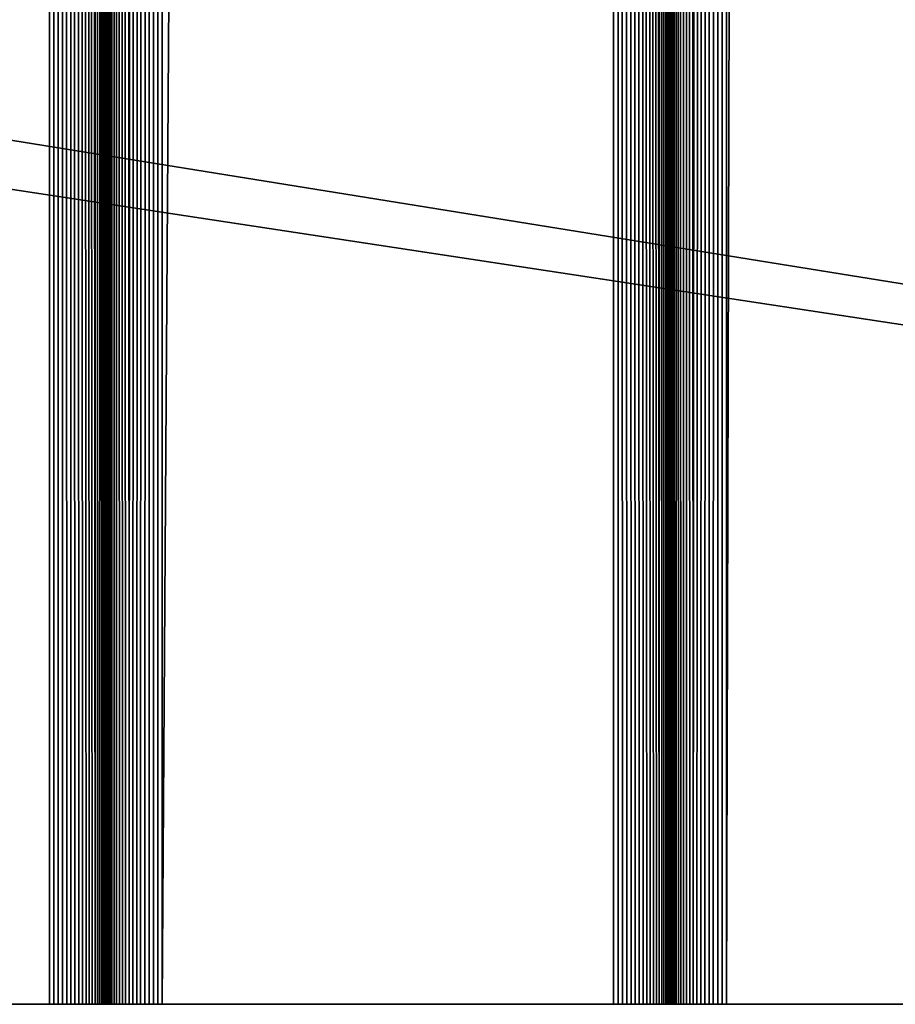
# Model space of a CAD drawing. Extents: x -226 to 226, y -900 to 900.
# Tile 26 of 256: x -147 to -136, y -900 to -887. Entities that reach past the tile are written whole.
import ezdxf

# ---------------------------------------------------------------- set-up
doc = ezdxf.new("R2010")
doc.units = 0
doc.header["$LTSCALE"] = 65.185185
for name, color, linetype in [('363', 7, 'CONTINUOUS'), ('403', 7, 'CONTINUOUS'), ('404', 7, 'CONTINUOUS'), ('405', 7, 'CONTINUOUS'), ('406', 7, 'CONTINUOUS'), ('407', 7, 'CONTINUOUS'), ('408', 7, 'CONTINUOUS'), ('409', 7, 'CONTINUOUS'), ('410', 7, 'CONTINUOUS'), ('411', 7, 'CONTINUOUS'), ('475', 7, 'CONTINUOUS')]:
    doc.layers.add(name, color=color, linetype=linetype)

msp = doc.modelspace()

# ---------------------------------------------------------------- linework, layer by layer
at = {"layer": '363', "color": 7, "linetype": 'CONTINUOUS'}
for points in [[(-76, -900), (-226, -900), (-207.585, -880), (-76, -900)], [(-181.5, -883), (-76, -900), (-207.585, -880), (-181.5, -883)], [(-76, -883), (-76, -900), (-181.5, -883), (-76, -883)]]:
    msp.add_3dface(points, dxfattribs=at)
at = {"layer": '403', "color": 7, "linetype": 'CONTINUOUS'}
for points in [[(-137.75, -900, 1.9), (-135.25, -900, 1.9), (-135.25, 0, 1.9), (-137.75, -900, 1.9)], [(-137.75, -900, 1.9), (-135.25, 0, 1.9), (-137.75, 0, 1.9), (-137.75, -900, 1.9)]]:
    msp.add_3dface(points, dxfattribs=at)
at = {"layer": '404', "color": 7, "linetype": 'CONTINUOUS'}
for points in [[(-138.5, -900, 2.65), (-138.498, -900, 2.591), (-138.5, 0, 2.65), (-138.5, -900, 2.65)], [(-138.491, -900, 2.533), (-138.479, -900, 2.475), (-138.5, 0, 2.65), (-138.491, -900, 2.533)], [(-138.498, -900, 2.591), (-138.491, -900, 2.533), (-138.5, 0, 2.65), (-138.498, -900, 2.591)], [(-138.479, -900, 2.475), (-138.463, -900, 2.418), (-138.5, 0, 2.65), (-138.479, -900, 2.475)], [(-138.463, -900, 2.418), (-138.443, -900, 2.363), (-138.5, 0, 2.65), (-138.463, -900, 2.418)], [(-138.443, -900, 2.363), (-138.418, -900, 2.31), (-138.5, 0, 2.65), (-138.443, -900, 2.363)], [(-138.418, -900, 2.31), (-138.389, -900, 2.258), (-138.5, 0, 2.65), (-138.418, -900, 2.31)], [(-138.389, -900, 2.258), (-138.357, -900, 2.209), (-138.5, 0, 2.65), (-138.389, -900, 2.258)], [(-138.357, -900, 2.209), (-138.32, -900, 2.163), (-138.5, 0, 2.65), (-138.357, -900, 2.209)], [(-138.32, -900, 2.163), (-138.28, -900, 2.12), (-138.5, 0, 2.65), (-138.32, -900, 2.163)], [(-138.28, -900, 2.12), (-138.237, -900, 2.08), (-138.5, 0, 2.65), (-138.28, -900, 2.12)], [(-138.237, -900, 2.08), (-138.191, -900, 2.043), (-138.5, 0, 2.65), (-138.237, -900, 2.08)], [(-138.191, -900, 2.043), (-137.75, 0, 1.9), (-138.5, 0, 2.65), (-138.191, -900, 2.043)], [(-138.142, -900, 2.011), (-137.75, 0, 1.9), (-138.191, -900, 2.043), (-138.142, -900, 2.011)], [(-138.09, -900, 1.982), (-137.75, 0, 1.9), (-138.142, -900, 2.011), (-138.09, -900, 1.982)], [(-138.037, -900, 1.957), (-137.75, 0, 1.9), (-138.09, -900, 1.982), (-138.037, -900, 1.957)], [(-137.982, -900, 1.937), (-137.75, 0, 1.9), (-138.037, -900, 1.957), (-137.982, -900, 1.937)], [(-137.925, -900, 1.921), (-137.75, 0, 1.9), (-137.982, -900, 1.937), (-137.925, -900, 1.921)], [(-137.867, -900, 1.909), (-137.75, 0, 1.9), (-137.925, -900, 1.921), (-137.867, -900, 1.909)], [(-137.809, -900, 1.902), (-137.75, 0, 1.9), (-137.867, -900, 1.909), (-137.809, -900, 1.902)], [(-137.75, -900, 1.9), (-137.75, 0, 1.9), (-137.809, -900, 1.902), (-137.75, -900, 1.9)]]:
    msp.add_3dface(points, dxfattribs=at)
at = {"layer": '405', "color": 7, "linetype": 'CONTINUOUS'}
for points in [[(-138.5, -900, 6.15), (-138.5, -900, 2.65), (-138.5, 0, 2.65), (-138.5, -900, 6.15)], [(-138.5, -900, 6.15), (-138.5, 0, 2.65), (-138.5, 0, 6.15), (-138.5, -900, 6.15)]]:
    msp.add_3dface(points, dxfattribs=at)
at = {"layer": '406', "color": 7, "linetype": 'CONTINUOUS'}
for points in [[(-139.25, -900, 6.9), (-139.191, -900, 6.898), (-139.25, 0, 6.9), (-139.25, -900, 6.9)], [(-139.133, -900, 6.891), (-139.075, -900, 6.879), (-139.25, 0, 6.9), (-139.133, -900, 6.891)], [(-139.191, -900, 6.898), (-139.133, -900, 6.891), (-139.25, 0, 6.9), (-139.191, -900, 6.898)], [(-139.075, -900, 6.879), (-139.018, -900, 6.863), (-139.25, 0, 6.9), (-139.075, -900, 6.879)], [(-139.018, -900, 6.863), (-138.963, -900, 6.843), (-139.25, 0, 6.9), (-139.018, -900, 6.863)], [(-138.963, -900, 6.843), (-138.91, -900, 6.818), (-139.25, 0, 6.9), (-138.963, -900, 6.843)], [(-138.91, -900, 6.818), (-138.858, -900, 6.789), (-139.25, 0, 6.9), (-138.91, -900, 6.818)], [(-138.858, -900, 6.789), (-138.809, -900, 6.757), (-139.25, 0, 6.9), (-138.858, -900, 6.789)], [(-138.809, -900, 6.757), (-138.763, -900, 6.72), (-139.25, 0, 6.9), (-138.809, -900, 6.757)], [(-138.763, -900, 6.72), (-138.72, -900, 6.68), (-139.25, 0, 6.9), (-138.763, -900, 6.72)], [(-138.72, -900, 6.68), (-138.68, -900, 6.637), (-139.25, 0, 6.9), (-138.72, -900, 6.68)], [(-138.68, -900, 6.637), (-138.643, -900, 6.591), (-139.25, 0, 6.9), (-138.68, -900, 6.637)], [(-138.643, -900, 6.591), (-138.5, 0, 6.15), (-139.25, 0, 6.9), (-138.643, -900, 6.591)], [(-138.611, -900, 6.542), (-138.5, 0, 6.15), (-138.643, -900, 6.591), (-138.611, -900, 6.542)], [(-138.582, -900, 6.49), (-138.5, 0, 6.15), (-138.611, -900, 6.542), (-138.582, -900, 6.49)], [(-138.557, -900, 6.437), (-138.5, 0, 6.15), (-138.582, -900, 6.49), (-138.557, -900, 6.437)], [(-138.537, -900, 6.382), (-138.5, 0, 6.15), (-138.557, -900, 6.437), (-138.537, -900, 6.382)], [(-138.521, -900, 6.325), (-138.5, 0, 6.15), (-138.537, -900, 6.382), (-138.521, -900, 6.325)], [(-138.509, -900, 6.267), (-138.5, 0, 6.15), (-138.521, -900, 6.325), (-138.509, -900, 6.267)], [(-138.502, -900, 6.209), (-138.5, 0, 6.15), (-138.509, -900, 6.267), (-138.502, -900, 6.209)], [(-138.5, -900, 6.15), (-138.5, 0, 6.15), (-138.502, -900, 6.209), (-138.5, -900, 6.15)]]:
    msp.add_3dface(points, dxfattribs=at)
at = {"layer": '407', "color": 7, "linetype": 'CONTINUOUS'}
for points in [[(-145.25, -900, 6.9), (-139.25, -900, 6.9), (-139.25, 0, 6.9), (-145.25, -900, 6.9)], [(-145.25, -900, 6.9), (-139.25, 0, 6.9), (-145.25, 0, 6.9), (-145.25, -900, 6.9)]]:
    msp.add_3dface(points, dxfattribs=at)
at = {"layer": '408', "color": 7, "linetype": 'CONTINUOUS'}
for points in [[(-146, -900, 6.15), (-145.998, -900, 6.209), (-146, 0, 6.15), (-146, -900, 6.15)], [(-145.991, -900, 6.267), (-145.979, -900, 6.325), (-146, 0, 6.15), (-145.991, -900, 6.267)], [(-145.998, -900, 6.209), (-145.991, -900, 6.267), (-146, 0, 6.15), (-145.998, -900, 6.209)], [(-145.979, -900, 6.325), (-145.963, -900, 6.382), (-146, 0, 6.15), (-145.979, -900, 6.325)], [(-145.963, -900, 6.382), (-145.943, -900, 6.437), (-146, 0, 6.15), (-145.963, -900, 6.382)], [(-145.943, -900, 6.437), (-145.918, -900, 6.49), (-146, 0, 6.15), (-145.943, -900, 6.437)], [(-145.918, -900, 6.49), (-145.889, -900, 6.542), (-146, 0, 6.15), (-145.918, -900, 6.49)], [(-145.889, -900, 6.542), (-145.857, -900, 6.591), (-146, 0, 6.15), (-145.889, -900, 6.542)], [(-145.857, -900, 6.591), (-145.82, -900, 6.637), (-146, 0, 6.15), (-145.857, -900, 6.591)], [(-145.82, -900, 6.637), (-145.78, -900, 6.68), (-146, 0, 6.15), (-145.82, -900, 6.637)], [(-145.78, -900, 6.68), (-145.737, -900, 6.72), (-146, 0, 6.15), (-145.78, -900, 6.68)], [(-145.737, -900, 6.72), (-145.691, -900, 6.757), (-146, 0, 6.15), (-145.737, -900, 6.72)], [(-145.691, -900, 6.757), (-145.25, 0, 6.9), (-146, 0, 6.15), (-145.691, -900, 6.757)], [(-145.642, -900, 6.789), (-145.25, 0, 6.9), (-145.691, -900, 6.757), (-145.642, -900, 6.789)], [(-145.59, -900, 6.818), (-145.25, 0, 6.9), (-145.642, -900, 6.789), (-145.59, -900, 6.818)], [(-145.537, -900, 6.843), (-145.25, 0, 6.9), (-145.59, -900, 6.818), (-145.537, -900, 6.843)], [(-145.482, -900, 6.863), (-145.25, 0, 6.9), (-145.537, -900, 6.843), (-145.482, -900, 6.863)], [(-145.425, -900, 6.879), (-145.25, 0, 6.9), (-145.482, -900, 6.863), (-145.425, -900, 6.879)], [(-145.367, -900, 6.891), (-145.25, 0, 6.9), (-145.425, -900, 6.879), (-145.367, -900, 6.891)], [(-145.309, -900, 6.898), (-145.25, 0, 6.9), (-145.367, -900, 6.891), (-145.309, -900, 6.898)], [(-145.25, -900, 6.9), (-145.25, 0, 6.9), (-145.309, -900, 6.898), (-145.25, -900, 6.9)]]:
    msp.add_3dface(points, dxfattribs=at)
at = {"layer": '409', "color": 7, "linetype": 'CONTINUOUS'}
for points in [[(-146, -900, 2.65), (-146, -900, 6.15), (-146, 0, 6.15), (-146, -900, 2.65)], [(-146, -900, 2.65), (-146, 0, 6.15), (-146, 0, 2.65), (-146, -900, 2.65)]]:
    msp.add_3dface(points, dxfattribs=at)
at = {"layer": '410', "color": 7, "linetype": 'CONTINUOUS'}
for points in [[(-146.75, -900, 1.9), (-146.691, -900, 1.902), (-146.75, 0, 1.9), (-146.75, -900, 1.9)], [(-146.633, -900, 1.909), (-146.575, -900, 1.921), (-146.75, 0, 1.9), (-146.633, -900, 1.909)], [(-146.691, -900, 1.902), (-146.633, -900, 1.909), (-146.75, 0, 1.9), (-146.691, -900, 1.902)], [(-146.575, -900, 1.921), (-146.518, -900, 1.937), (-146.75, 0, 1.9), (-146.575, -900, 1.921)], [(-146.518, -900, 1.937), (-146.463, -900, 1.957), (-146.75, 0, 1.9), (-146.518, -900, 1.937)], [(-146.463, -900, 1.957), (-146.41, -900, 1.982), (-146.75, 0, 1.9), (-146.463, -900, 1.957)], [(-146.41, -900, 1.982), (-146.358, -900, 2.011), (-146.75, 0, 1.9), (-146.41, -900, 1.982)], [(-146.358, -900, 2.011), (-146.309, -900, 2.043), (-146.75, 0, 1.9), (-146.358, -900, 2.011)], [(-146.309, -900, 2.043), (-146.263, -900, 2.08), (-146.75, 0, 1.9), (-146.309, -900, 2.043)], [(-146.263, -900, 2.08), (-146.22, -900, 2.12), (-146.75, 0, 1.9), (-146.263, -900, 2.08)], [(-146.22, -900, 2.12), (-146.18, -900, 2.163), (-146.75, 0, 1.9), (-146.22, -900, 2.12)], [(-146.18, -900, 2.163), (-146.143, -900, 2.209), (-146.75, 0, 1.9), (-146.18, -900, 2.163)], [(-146.143, -900, 2.209), (-146, 0, 2.65), (-146.75, 0, 1.9), (-146.143, -900, 2.209)], [(-146.111, -900, 2.258), (-146, 0, 2.65), (-146.143, -900, 2.209), (-146.111, -900, 2.258)], [(-146.082, -900, 2.31), (-146, 0, 2.65), (-146.111, -900, 2.258), (-146.082, -900, 2.31)], [(-146.057, -900, 2.363), (-146, 0, 2.65), (-146.082, -900, 2.31), (-146.057, -900, 2.363)], [(-146.037, -900, 2.418), (-146, 0, 2.65), (-146.057, -900, 2.363), (-146.037, -900, 2.418)], [(-146.021, -900, 2.475), (-146, 0, 2.65), (-146.037, -900, 2.418), (-146.021, -900, 2.475)], [(-146.009, -900, 2.533), (-146, 0, 2.65), (-146.021, -900, 2.475), (-146.009, -900, 2.533)], [(-146.002, -900, 2.591), (-146, 0, 2.65), (-146.009, -900, 2.533), (-146.002, -900, 2.591)], [(-146, -900, 2.65), (-146, 0, 2.65), (-146.002, -900, 2.591), (-146, -900, 2.65)]]:
    msp.add_3dface(points, dxfattribs=at)
at = {"layer": '411', "color": 7, "linetype": 'CONTINUOUS'}
for points in [[(-149.25, -900, 1.9), (-146.75, -900, 1.9), (-146.75, 0, 1.9), (-149.25, -900, 1.9)], [(-149.25, -900, 1.9), (-146.75, 0, 1.9), (-149.25, 0, 1.9), (-149.25, -900, 1.9)]]:
    msp.add_3dface(points, dxfattribs=at)
at = {"layer": '475', "color": 7, "linetype": 'CONTINUOUS'}
for points in [[(-226, -900, 1.9), (-226, -900), (-76, -900), (-226, -900, 1.9)], [(-224.75, -900, 1.9), (-226, -900, 1.9), (-76, -900), (-224.75, -900, 1.9)], [(-224.691, -900, 1.902), (-224.75, -900, 1.9), (-76, -900), (-224.691, -900, 1.902)], [(-224.633, -900, 1.909), (-224.691, -900, 1.902), (-76, -900), (-224.633, -900, 1.909)], [(-224.575, -900, 1.921), (-224.633, -900, 1.909), (-76, -900), (-224.575, -900, 1.921)], [(-221.75, -900, 1.9), (-224.575, -900, 1.921), (-76, -900), (-221.75, -900, 1.9)], [(-217.75, -900, 1.9), (-221.75, -900, 1.9), (-76, -900), (-217.75, -900, 1.9)], [(-217.691, -900, 1.902), (-217.75, -900, 1.9), (-76, -900), (-217.691, -900, 1.902)], [(-217.633, -900, 1.909), (-217.691, -900, 1.902), (-76, -900), (-217.633, -900, 1.909)], [(-217.575, -900, 1.921), (-217.633, -900, 1.909), (-76, -900), (-217.575, -900, 1.921)], [(-76, -900), (-214.75, -900, 1.9), (-217.575, -900, 1.921), (-76, -900)], [(-208.75, -900, 1.9), (-214.75, -900, 1.9), (-76, -900), (-208.75, -900, 1.9)], [(-208.691, -900, 1.902), (-208.75, -900, 1.9), (-76, -900), (-208.691, -900, 1.902)], [(-208.633, -900, 1.909), (-208.691, -900, 1.902), (-76, -900), (-208.633, -900, 1.909)], [(-208.575, -900, 1.921), (-208.633, -900, 1.909), (-76, -900), (-208.575, -900, 1.921)], [(-76, -900), (-205.75, -900, 1.9), (-208.575, -900, 1.921), (-76, -900)], [(-201.75, -900, 1.9), (-205.75, -900, 1.9), (-76, -900), (-201.75, -900, 1.9)], [(-201.691, -900, 1.902), (-201.75, -900, 1.9), (-76, -900), (-201.691, -900, 1.902)], [(-201.633, -900, 1.909), (-201.691, -900, 1.902), (-76, -900), (-201.633, -900, 1.909)], [(-201.575, -900, 1.921), (-201.633, -900, 1.909), (-76, -900), (-201.575, -900, 1.921)], [(-201.518, -900, 1.937), (-201.575, -900, 1.921), (-76, -900), (-201.518, -900, 1.937)], [(-198.75, -900, 1.9), (-201.518, -900, 1.937), (-76, -900), (-198.75, -900, 1.9)], [(-196.25, -900, 1.9), (-198.75, -900, 1.9), (-76, -900), (-196.25, -900, 1.9)], [(-196.191, -900, 1.902), (-196.25, -900, 1.9), (-76, -900), (-196.191, -900, 1.902)], [(-196.133, -900, 1.909), (-196.191, -900, 1.902), (-76, -900), (-196.133, -900, 1.909)], [(-196.075, -900, 1.921), (-196.133, -900, 1.909), (-76, -900), (-196.075, -900, 1.921)], [(-196.018, -900, 1.937), (-196.075, -900, 1.921), (-76, -900), (-196.018, -900, 1.937)], [(-195.963, -900, 1.957), (-196.018, -900, 1.937), (-76, -900), (-195.963, -900, 1.957)], [(-195.91, -900, 1.982), (-195.963, -900, 1.957), (-76, -900), (-195.91, -900, 1.982)], [(-195.858, -900, 2.011), (-195.91, -900, 1.982), (-76, -900), (-195.858, -900, 2.011)], [(-76, -900), (-186.75, -900, 1.9), (-195.858, -900, 2.011), (-76, -900)], [(-184.25, -900, 1.9), (-186.75, -900, 1.9), (-76, -900), (-184.25, -900, 1.9)], [(-184.191, -900, 1.902), (-184.25, -900, 1.9), (-76, -900), (-184.191, -900, 1.902)], [(-184.133, -900, 1.909), (-184.191, -900, 1.902), (-76, -900), (-184.133, -900, 1.909)], [(-184.075, -900, 1.921), (-184.133, -900, 1.909), (-76, -900), (-184.075, -900, 1.921)], [(-184.018, -900, 1.937), (-184.075, -900, 1.921), (-76, -900), (-184.018, -900, 1.937)], [(-181.25, -900, 1.9), (-184.018, -900, 1.937), (-76, -900), (-181.25, -900, 1.9)], [(-177.25, -900, 1.9), (-181.25, -900, 1.9), (-76, -900), (-177.25, -900, 1.9)], [(-177.191, -900, 1.902), (-177.25, -900, 1.9), (-76, -900), (-177.191, -900, 1.902)], [(-177.133, -900, 1.909), (-177.191, -900, 1.902), (-76, -900), (-177.133, -900, 1.909)], [(-177.075, -900, 1.921), (-177.133, -900, 1.909), (-76, -900), (-177.075, -900, 1.921)], [(-177.018, -900, 1.937), (-177.075, -900, 1.921), (-76, -900), (-177.018, -900, 1.937)], [(-174.25, -900, 1.9), (-177.018, -900, 1.937), (-76, -900), (-174.25, -900, 1.9)], [(-168.25, -900, 1.9), (-174.25, -900, 1.9), (-76, -900), (-168.25, -900, 1.9)], [(-168.191, -900, 1.902), (-168.25, -900, 1.9), (-76, -900), (-168.191, -900, 1.902)], [(-168.133, -900, 1.909), (-168.191, -900, 1.902), (-76, -900), (-168.133, -900, 1.909)], [(-168.075, -900, 1.921), (-168.133, -900, 1.909), (-76, -900), (-168.075, -900, 1.921)], [(-168.018, -900, 1.937), (-168.075, -900, 1.921), (-76, -900), (-168.018, -900, 1.937)], [(-76, -900), (-165.25, -900, 1.9), (-168.018, -900, 1.937), (-76, -900)], [(-159.25, -900, 1.9), (-165.25, -900, 1.9), (-76, -900), (-159.25, -900, 1.9)], [(-159.191, -900, 1.902), (-159.25, -900, 1.9), (-76, -900), (-159.191, -900, 1.902)], [(-159.133, -900, 1.909), (-159.191, -900, 1.902), (-76, -900), (-159.133, -900, 1.909)], [(-159.075, -900, 1.921), (-159.133, -900, 1.909), (-76, -900), (-159.075, -900, 1.921)], [(-159.018, -900, 1.937), (-159.075, -900, 1.921), (-76, -900), (-159.018, -900, 1.937)], [(-158.963, -900, 1.957), (-159.018, -900, 1.937), (-76, -900), (-158.963, -900, 1.957)], [(-156.25, -900, 1.9), (-158.963, -900, 1.957), (-76, -900), (-156.25, -900, 1.9)], [(-152.25, -900, 1.9), (-156.25, -900, 1.9), (-76, -900), (-152.25, -900, 1.9)], [(-152.191, -900, 1.902), (-152.25, -900, 1.9), (-76, -900), (-152.191, -900, 1.902)], [(-152.133, -900, 1.909), (-152.191, -900, 1.902), (-76, -900), (-152.133, -900, 1.909)], [(-152.075, -900, 1.921), (-152.133, -900, 1.909), (-76, -900), (-152.075, -900, 1.921)], [(-152.018, -900, 1.937), (-152.075, -900, 1.921), (-76, -900), (-152.018, -900, 1.937)], [(-151.963, -900, 1.957), (-152.018, -900, 1.937), (-76, -900), (-151.963, -900, 1.957)], [(-149.25, -900, 1.9), (-151.963, -900, 1.957), (-76, -900), (-149.25, -900, 1.9)], [(-146.75, -900, 1.9), (-149.25, -900, 1.9), (-76, -900), (-146.75, -900, 1.9)], [(-146.691, -900, 1.902), (-146.75, -900, 1.9), (-76, -900), (-146.691, -900, 1.902)], [(-146.633, -900, 1.909), (-146.691, -900, 1.902), (-76, -900), (-146.633, -900, 1.909)], [(-146.575, -900, 1.921), (-146.633, -900, 1.909), (-76, -900), (-146.575, -900, 1.921)], [(-146.518, -900, 1.937), (-146.575, -900, 1.921), (-76, -900), (-146.518, -900, 1.937)], [(-146.463, -900, 1.957), (-146.518, -900, 1.937), (-76, -900), (-146.463, -900, 1.957)], [(-146.41, -900, 1.982), (-146.463, -900, 1.957), (-76, -900), (-146.41, -900, 1.982)], [(-146.358, -900, 2.011), (-146.41, -900, 1.982), (-76, -900), (-146.358, -900, 2.011)], [(-146.309, -900, 2.043), (-146.358, -900, 2.011), (-76, -900), (-146.309, -900, 2.043)], [(-146.263, -900, 2.08), (-146.309, -900, 2.043), (-76, -900), (-146.263, -900, 2.08)], [(-146.22, -900, 2.12), (-146.263, -900, 2.08), (-76, -900), (-146.22, -900, 2.12)], [(-146.18, -900, 2.163), (-146.22, -900, 2.12), (-137.75, -900, 1.9), (-146.18, -900, 2.163)], [(-137.75, -900, 1.9), (-146.22, -900, 2.12), (-76, -900), (-137.75, -900, 1.9)], [(-146.143, -900, 2.209), (-146.18, -900, 2.163), (-137.75, -900, 1.9), (-146.143, -900, 2.209)], [(-146.111, -900, 2.258), (-146.143, -900, 2.209), (-137.809, -900, 1.902), (-146.111, -900, 2.258)], [(-137.809, -900, 1.902), (-146.143, -900, 2.209), (-137.75, -900, 1.9), (-137.809, -900, 1.902)], [(-146.082, -900, 2.31), (-146.111, -900, 2.258), (-137.809, -900, 1.902), (-146.082, -900, 2.31)], [(-146.057, -900, 2.363), (-146.082, -900, 2.31), (-137.809, -900, 1.902), (-146.057, -900, 2.363)], [(-146.037, -900, 2.418), (-146.057, -900, 2.363), (-137.809, -900, 1.902), (-146.037, -900, 2.418)], [(-146.021, -900, 2.475), (-146.037, -900, 2.418), (-137.809, -900, 1.902), (-146.021, -900, 2.475)], [(-146.009, -900, 2.533), (-146.021, -900, 2.475), (-137.809, -900, 1.902), (-146.009, -900, 2.533)], [(-146.002, -900, 2.591), (-146.009, -900, 2.533), (-137.809, -900, 1.902), (-146.002, -900, 2.591)], [(-146, -900, 2.65), (-146.002, -900, 2.591), (-137.809, -900, 1.902), (-146, -900, 2.65)], [(-146, -900, 6.15), (-146, -900, 2.65), (-138.09, -900, 1.982), (-146, -900, 6.15)], [(-138.09, -900, 1.982), (-146, -900, 2.65), (-138.037, -900, 1.957), (-138.09, -900, 1.982)], [(-138.037, -900, 1.957), (-146, -900, 2.65), (-137.982, -900, 1.937), (-138.037, -900, 1.957)], [(-137.982, -900, 1.937), (-146, -900, 2.65), (-137.925, -900, 1.921), (-137.982, -900, 1.937)], [(-137.925, -900, 1.921), (-146, -900, 2.65), (-137.867, -900, 1.909), (-137.925, -900, 1.921)], [(-137.867, -900, 1.909), (-146, -900, 2.65), (-137.809, -900, 1.902), (-137.867, -900, 1.909)], [(-145.998, -900, 6.209), (-146, -900, 6.15), (-138.09, -900, 1.982), (-145.998, -900, 6.209)], [(-145.991, -900, 6.267), (-145.998, -900, 6.209), (-138.09, -900, 1.982), (-145.991, -900, 6.267)], [(-145.979, -900, 6.325), (-145.991, -900, 6.267), (-138.09, -900, 1.982), (-145.979, -900, 6.325)], [(-138.09, -900, 1.982), (-138.142, -900, 2.011), (-145.979, -900, 6.325), (-138.09, -900, 1.982)], [(-145.963, -900, 6.382), (-145.979, -900, 6.325), (-138.142, -900, 2.011), (-145.963, -900, 6.382)], [(-145.943, -900, 6.437), (-145.963, -900, 6.382), (-138.142, -900, 2.011), (-145.943, -900, 6.437)], [(-145.918, -900, 6.49), (-145.943, -900, 6.437), (-138.142, -900, 2.011), (-145.918, -900, 6.49)], [(-145.889, -900, 6.542), (-145.918, -900, 6.49), (-138.142, -900, 2.011), (-145.889, -900, 6.542)], [(-145.857, -900, 6.591), (-145.889, -900, 6.542), (-138.142, -900, 2.011), (-145.857, -900, 6.591)], [(-145.82, -900, 6.637), (-145.857, -900, 6.591), (-138.142, -900, 2.011), (-145.82, -900, 6.637)], [(-145.78, -900, 6.68), (-145.82, -900, 6.637), (-138.142, -900, 2.011), (-145.78, -900, 6.68)], [(-145.737, -900, 6.72), (-145.78, -900, 6.68), (-138.142, -900, 2.011), (-145.737, -900, 6.72)], [(-145.691, -900, 6.757), (-145.737, -900, 6.72), (-138.142, -900, 2.011), (-145.691, -900, 6.757)], [(-145.642, -900, 6.789), (-145.691, -900, 6.757), (-138.142, -900, 2.011), (-145.642, -900, 6.789)], [(-145.59, -900, 6.818), (-145.642, -900, 6.789), (-138.142, -900, 2.011), (-145.59, -900, 6.818)], [(-145.537, -900, 6.843), (-145.59, -900, 6.818), (-138.142, -900, 2.011), (-145.537, -900, 6.843)], [(-145.482, -900, 6.863), (-145.537, -900, 6.843), (-138.142, -900, 2.011), (-145.482, -900, 6.863)], [(-145.425, -900, 6.879), (-145.482, -900, 6.863), (-138.191, -900, 2.043), (-145.425, -900, 6.879)], [(-138.191, -900, 2.043), (-145.482, -900, 6.863), (-138.142, -900, 2.011), (-138.191, -900, 2.043)], [(-145.367, -900, 6.891), (-145.425, -900, 6.879), (-138.191, -900, 2.043), (-145.367, -900, 6.891)], [(-145.309, -900, 6.898), (-145.367, -900, 6.891), (-138.191, -900, 2.043), (-145.309, -900, 6.898)], [(-145.25, -900, 6.9), (-145.309, -900, 6.898), (-138.191, -900, 2.043), (-145.25, -900, 6.9)], [(-139.25, -900, 6.9), (-145.25, -900, 6.9), (-138.491, -900, 2.533), (-139.25, -900, 6.9)], [(-138.491, -900, 2.533), (-145.25, -900, 6.9), (-138.479, -900, 2.475), (-138.491, -900, 2.533)], [(-138.479, -900, 2.475), (-145.25, -900, 6.9), (-138.463, -900, 2.418), (-138.479, -900, 2.475)], [(-138.463, -900, 2.418), (-145.25, -900, 6.9), (-138.443, -900, 2.363), (-138.463, -900, 2.418)], [(-138.443, -900, 2.363), (-145.25, -900, 6.9), (-138.418, -900, 2.31), (-138.443, -900, 2.363)], [(-138.418, -900, 2.31), (-145.25, -900, 6.9), (-138.389, -900, 2.258), (-138.418, -900, 2.31)], [(-138.389, -900, 2.258), (-145.25, -900, 6.9), (-138.357, -900, 2.209), (-138.389, -900, 2.258)], [(-138.357, -900, 2.209), (-145.25, -900, 6.9), (-138.32, -900, 2.163), (-138.357, -900, 2.209)], [(-138.32, -900, 2.163), (-145.25, -900, 6.9), (-138.28, -900, 2.12), (-138.32, -900, 2.163)], [(-138.28, -900, 2.12), (-145.25, -900, 6.9), (-138.237, -900, 2.08), (-138.28, -900, 2.12)], [(-138.237, -900, 2.08), (-145.25, -900, 6.9), (-138.191, -900, 2.043), (-138.237, -900, 2.08)], [(-139.191, -900, 6.898), (-139.25, -900, 6.9), (-138.491, -900, 2.533), (-139.191, -900, 6.898)], [(-139.133, -900, 6.891), (-139.191, -900, 6.898), (-138.491, -900, 2.533), (-139.133, -900, 6.891)], [(-139.075, -900, 6.879), (-139.133, -900, 6.891), (-138.491, -900, 2.533), (-139.075, -900, 6.879)], [(-139.018, -900, 6.863), (-139.075, -900, 6.879), (-138.491, -900, 2.533), (-139.018, -900, 6.863)], [(-138.963, -900, 6.843), (-139.018, -900, 6.863), (-138.498, -900, 2.591), (-138.963, -900, 6.843)], [(-138.498, -900, 2.591), (-139.018, -900, 6.863), (-138.491, -900, 2.533), (-138.498, -900, 2.591)], [(-138.91, -900, 6.818), (-138.963, -900, 6.843), (-138.498, -900, 2.591), (-138.91, -900, 6.818)], [(-138.858, -900, 6.789), (-138.91, -900, 6.818), (-138.498, -900, 2.591), (-138.858, -900, 6.789)], [(-138.809, -900, 6.757), (-138.858, -900, 6.789), (-138.498, -900, 2.591), (-138.809, -900, 6.757)], [(-138.763, -900, 6.72), (-138.809, -900, 6.757), (-138.498, -900, 2.591), (-138.763, -900, 6.72)], [(-138.72, -900, 6.68), (-138.763, -900, 6.72), (-138.498, -900, 2.591), (-138.72, -900, 6.68)], [(-138.68, -900, 6.637), (-138.72, -900, 6.68), (-138.498, -900, 2.591), (-138.68, -900, 6.637)], [(-138.643, -900, 6.591), (-138.68, -900, 6.637), (-138.5, -900, 2.65), (-138.643, -900, 6.591)], [(-138.5, -900, 2.65), (-138.68, -900, 6.637), (-138.498, -900, 2.591), (-138.5, -900, 2.65)], [(-138.611, -900, 6.542), (-138.643, -900, 6.591), (-138.5, -900, 2.65), (-138.611, -900, 6.542)], [(-138.582, -900, 6.49), (-138.611, -900, 6.542), (-138.5, -900, 2.65), (-138.582, -900, 6.49)], [(-138.557, -900, 6.437), (-138.582, -900, 6.49), (-138.5, -900, 2.65), (-138.557, -900, 6.437)], [(-138.537, -900, 6.382), (-138.557, -900, 6.437), (-138.5, -900, 2.65), (-138.537, -900, 6.382)], [(-138.521, -900, 6.325), (-138.537, -900, 6.382), (-138.5, -900, 2.65), (-138.521, -900, 6.325)], [(-138.509, -900, 6.267), (-138.521, -900, 6.325), (-138.5, -900, 2.65), (-138.509, -900, 6.267)], [(-138.502, -900, 6.209), (-138.509, -900, 6.267), (-138.5, -900, 2.65), (-138.502, -900, 6.209)], [(-138.5, -900, 6.15), (-138.502, -900, 6.209), (-138.5, -900, 2.65), (-138.5, -900, 6.15)], [(-135.25, -900, 1.9), (-137.75, -900, 1.9), (-76, -900), (-135.25, -900, 1.9)]]:
    msp.add_3dface(points, dxfattribs=at)

doc.saveas('drawing.dxf')
